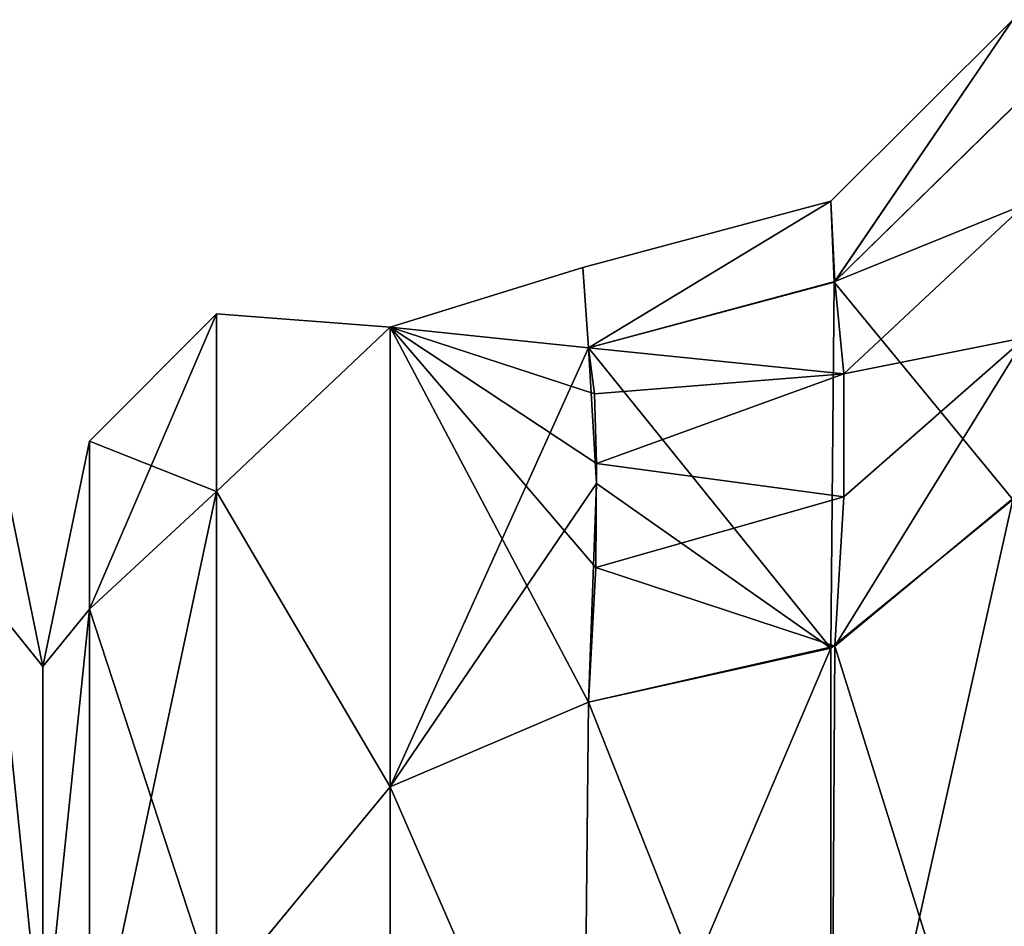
# Model space of a CAD drawing. Extents: x -23 to 470, y -1800 to 0.
# Tile 60 of 213: x 229.77 to 239.69, y -1754.64 to -1745.5. Entities that reach past the tile are written whole.
import ezdxf

# ---------------------------------------------------------------- set-up
doc = ezdxf.new("R2010")
doc.units = 0
doc.header["$LTSCALE"] = 61.997326
for name, color, linetype in [('227', 7, 'CONTINUOUS'), ('270', 7, 'CONTINUOUS'), ('302', 7, 'CONTINUOUS'), ('304', 7, 'CONTINUOUS'), ('335', 7, 'CONTINUOUS'), ('337', 7, 'CONTINUOUS'), ('338', 7, 'CONTINUOUS'), ('344', 7, 'CONTINUOUS'), ('353', 7, 'CONTINUOUS'), ('359', 7, 'CONTINUOUS')]:
    doc.layers.add(name, color=color, linetype=linetype)

msp = doc.modelspace()

# ---------------------------------------------------------------- linework, layer by layer
at = {"layer": '227', "linetype": 'CONTINUOUS'}
for points in [[(230, -1752.0217, 4.5817), (230, -1755.9908, 12.8031), (230, -1791.9783, 4.5815), (230, -1752.0217, 4.5817)], [(230, -1752.0217, -4.5815), (230, -1752.0217, 4.5817), (230, -1791.9783, 4.5815), (230, -1752.0217, -4.5815)], [(230, -1755.9909, -12.8032), (230, -1752.0217, -4.5815), (230, -1788.0092, -12.8031), (230, -1755.9909, -12.8032)], [(230, -1788.0092, -12.8031), (230, -1752.0217, -4.5815), (230, -1791.9783, -4.5817), (230, -1788.0092, -12.8031)], [(230, -1791.9783, -4.5817), (230, -1752.0217, -4.5815), (230, -1791.9783, 4.5815), (230, -1791.9783, -4.5817)]]:
    msp.add_3dface(points, dxfattribs=at)
at = {"layer": '270', "linetype": 'CONTINUOUS'}
for points in [[(230, -1752.0217, 4.5817), (230, -1752.0217, -4.5815), (229.5311, -1749.75, 0), (230, -1752.0217, 4.5817)], [(229.5311, -1751.4437, 8.5147), (230, -1752.0217, 4.5817), (229.5311, -1749.75, 0), (229.5311, -1751.4437, 8.5147)], [(229.5311, -1749.75, 0), (230, -1752.0217, -4.5815), (229.5311, -1751.4437, -8.5147), (229.5311, -1749.75, 0)], [(230, -1755.9908, 12.8031), (230, -1752.0217, 4.5817), (229.5311, -1751.4437, 8.5147), (230, -1755.9908, 12.8031)], [(229.5311, -1756.2669, 15.7331), (230, -1755.9908, 12.8031), (229.5311, -1751.4437, 8.5147), (229.5311, -1756.2669, 15.7331)], [(230, -1752.0217, -4.5815), (230, -1755.9909, -12.8032), (229.5311, -1751.4437, -8.5147), (230, -1752.0217, -4.5815)], [(229.5311, -1751.4437, -8.5147), (230, -1755.9909, -12.8032), (229.5311, -1756.2669, -15.7331), (229.5311, -1751.4437, -8.5147)]]:
    msp.add_3dface(points, dxfattribs=at)
at = {"layer": '302', "linetype": 'CONTINUOUS'}
for points in [[(230, -1752.0217, -4.5817), (230, -1755.9908, -12.8031), (230, -1791.9783, -4.5815), (230, -1752.0217, -4.5817)], [(230, -1752.0217, 4.5815), (230, -1752.0217, -4.5817), (230, -1791.9783, -4.5815), (230, -1752.0217, 4.5815)], [(230, -1755.9909, 12.8032), (230, -1752.0217, 4.5815), (230, -1788.0092, 12.8031), (230, -1755.9909, 12.8032)], [(230, -1788.0092, 12.8031), (230, -1752.0217, 4.5815), (230, -1791.9783, 4.5817), (230, -1788.0092, 12.8031)], [(230, -1791.9783, 4.5817), (230, -1752.0217, 4.5815), (230, -1791.9783, -4.5815), (230, -1791.9783, 4.5817)]]:
    msp.add_3dface(points, dxfattribs=at)
at = {"layer": '304', "linetype": 'CONTINUOUS'}
for points in [[(233.5, -1748.6017, -5.3405), (233.5, -1748.6017, 5.3405), (235.4437, -1748, 0), (233.5, -1748.6017, -5.3405)], [(235.4437, -1748, 0), (233.5, -1748.6017, 5.3405), (235.5, -1748.8108, 6.1856), (235.4437, -1748, 0)], [(235.5, -1748.8108, -6.1856), (233.5, -1748.6017, -5.3405), (235.4437, -1748, 0), (235.5, -1748.8108, -6.1856)], [(233.5, -1748.6017, 5.3405), (233.5, -1753.236, 14.9638), (235.5, -1748.8108, 6.1856), (233.5, -1748.6017, 5.3405)], [(233.5, -1753.236, -14.9638), (233.5, -1748.6017, -5.3405), (235.5, -1752.3829, -13.8264), (233.5, -1753.236, -14.9638)], [(235.5, -1752.3829, -13.8264), (233.5, -1748.6017, -5.3405), (235.5739, -1751.0238, -11.6619), (235.5, -1752.3829, -13.8264)], [(235.5739, -1751.0238, -11.6619), (233.5, -1748.6017, -5.3405), (235.5824, -1749.9756, -9.5355), (235.5739, -1751.0238, -11.6619)], [(235.5824, -1749.9756, -9.5355), (233.5, -1748.6017, -5.3405), (235.5625, -1749.273, -7.7126), (235.5824, -1749.9756, -9.5355)], [(235.5625, -1749.273, -7.7126), (233.5, -1748.6017, -5.3405), (235.5, -1748.8108, -6.1856), (235.5625, -1749.273, -7.7126)], [(235.5, -1748.8108, 6.1856), (233.5, -1753.236, 14.9638), (235.5839, -1750.177, 9.9878), (235.5, -1748.8108, 6.1856)], [(235.5839, -1750.177, 9.9878), (233.5, -1753.236, 14.9638), (235.5, -1752.3829, 13.8264), (235.5839, -1750.177, 9.9878)], [(235.5, -1752.3829, 13.8264), (233.5, -1753.236, 14.9638), (235.4463, -1757.7029, 19.2768), (235.5, -1752.3829, 13.8264)], [(235.4463, -1757.7029, -19.2767), (233.5, -1753.236, -14.9638), (235.5, -1752.3829, -13.8264), (235.4463, -1757.7029, -19.2767)], [(233.5, -1753.236, 14.9638), (233.5, -1761.5868, 21.6233), (235.4463, -1757.7029, 19.2768), (233.5, -1753.236, 14.9638)], [(233.5, -1761.5868, -21.6233), (233.5, -1753.236, -14.9638), (235.4463, -1757.7029, -19.2767), (233.5, -1761.5868, -21.6233)]]:
    msp.add_3dface(points, dxfattribs=at)
at = {"layer": '335', "linetype": 'CONTINUOUS'}
for points in [[(239.7794, -1750.3406, 15.2659), (237.9452, -1751.8377, 14.2107), (237.9449, -1758.5509, 20.678), (239.7794, -1750.3406, 15.2659)], [(239.7793, -1757.5522, 22.2135), (239.7794, -1750.3406, 15.2659), (237.9449, -1758.5509, 20.678), (239.7793, -1757.5522, 22.2135)], [(235.5, -1752.3829, 13.8264), (235.4463, -1757.7029, 19.2768), (237.9452, -1751.8377, 14.2107), (235.5, -1752.3829, 13.8264)], [(237.9452, -1751.8377, 14.2107), (235.4463, -1757.7029, 19.2768), (237.9449, -1758.5509, 20.678), (237.9452, -1751.8377, 14.2107)]]:
    msp.add_3dface(points, dxfattribs=at)
at = {"layer": '337', "linetype": 'CONTINUOUS'}
for points in [[(237.9869, -1751.8178, -14.2247), (239.7946, -1750.3189, -15.2812), (239.7795, -1757.552, -22.2138), (237.9869, -1751.8178, -14.2247)], [(235.5, -1752.3829, -13.8264), (237.9869, -1751.8178, -14.2247), (237.9457, -1758.5507, -20.6784), (235.5, -1752.3829, -13.8264)], [(237.9869, -1751.8178, -14.2247), (239.7795, -1757.552, -22.2138), (237.9457, -1758.5507, -20.6784), (237.9869, -1751.8178, -14.2247)], [(235.4463, -1757.7029, -19.2767), (235.5, -1752.3829, -13.8264), (237.9457, -1758.5507, -20.6784), (235.4463, -1757.7029, -19.2767)]]:
    msp.add_3dface(points, dxfattribs=at)
at = {"layer": '338', "linetype": 'CONTINUOUS'}
for points in [[(237.9464, -1747.3322), (237.9788, -1748.1474, 6.3626), (239.7791, -1745.5018), (237.9464, -1747.3322)], [(237.9464, -1747.3322), (239.7791, -1745.5018), (237.9869, -1748.1428, -6.3638), (237.9464, -1747.3322)], [(237.9788, -1748.1474, 6.3626), (239.7884, -1746.3813, 6.8337), (239.7791, -1745.5018), (237.9788, -1748.1474, 6.3626)], [(237.9869, -1748.1428, -6.3638), (239.7791, -1745.5018), (239.7946, -1746.371, -6.8364), (237.9869, -1748.1428, -6.3638)], [(235.5, -1748.8108, -6.1856), (235.4437, -1748, 0), (237.9464, -1747.3322), (235.5, -1748.8108, -6.1856)], [(235.4437, -1748, 0), (235.5, -1748.8108, 6.1856), (237.9464, -1747.3322), (235.4437, -1748, 0)], [(235.5, -1748.8108, -6.1856), (237.9464, -1747.3322), (237.9869, -1748.1428, -6.3638), (235.5, -1748.8108, -6.1856)], [(235.5, -1748.8108, 6.1856), (237.9788, -1748.1474, 6.3626), (237.9464, -1747.3322), (235.5, -1748.8108, 6.1856)]]:
    msp.add_3dface(points, dxfattribs=at)
at = {"layer": '344', "linetype": 'CONTINUOUS'}
for points in [[(231.7516, -1750.2593, -9.0053), (230.4689, -1749.75, 0), (231.7516, -1748.468, 0), (231.7516, -1750.2593, -9.0053)], [(231.7516, -1748.468, 0), (230.4689, -1751.4437, 8.5147), (231.7516, -1750.2593, 9.0053), (231.7516, -1748.468, 0)], [(230.4689, -1749.75, 0), (230.4689, -1751.4437, 8.5147), (231.7516, -1748.468, 0), (230.4689, -1749.75, 0)], [(233.5, -1748.6017, 5.3405), (233.5, -1748.6017, -5.3405), (231.7516, -1748.468, 0), (233.5, -1748.6017, 5.3405)], [(233.5, -1748.6017, 5.3405), (231.7516, -1748.468, 0), (231.7516, -1750.2593, 9.0053), (233.5, -1748.6017, 5.3405)], [(233.5, -1748.6017, -5.3405), (231.7516, -1750.2593, -9.0053), (231.7516, -1748.468, 0), (233.5, -1748.6017, -5.3405)], [(233.5, -1753.236, 14.9638), (233.5, -1748.6017, 5.3405), (231.7516, -1750.2593, 9.0053), (233.5, -1753.236, 14.9638)], [(233.5, -1748.6017, -5.3405), (233.5, -1753.236, -14.9638), (231.7516, -1750.2593, -9.0053), (233.5, -1748.6017, -5.3405)], [(230, -1752.0217, -4.5817), (230, -1752.0217, 4.5815), (230.4689, -1749.75, 0), (230, -1752.0217, -4.5817)], [(230.4689, -1751.4437, -8.5147), (230, -1752.0217, -4.5817), (230.4689, -1749.75, 0), (230.4689, -1751.4437, -8.5147)], [(230.4689, -1749.75, 0), (230, -1752.0217, 4.5815), (230.4689, -1751.4437, 8.5147), (230.4689, -1749.75, 0)], [(230.4689, -1751.4437, -8.5147), (230.4689, -1749.75, 0), (231.7516, -1750.2593, -9.0053), (230.4689, -1751.4437, -8.5147)], [(231.7516, -1755.3604, -16.6396), (230.4689, -1751.4437, -8.5147), (231.7516, -1750.2593, -9.0053), (231.7516, -1755.3604, -16.6396)], [(231.7516, -1750.2593, 9.0053), (230.4689, -1756.2669, 15.7331), (231.7516, -1755.3604, 16.6396), (231.7516, -1750.2593, 9.0053)], [(230.4689, -1751.4437, 8.5147), (230.4689, -1756.2669, 15.7331), (231.7516, -1750.2593, 9.0053), (230.4689, -1751.4437, 8.5147)], [(233.5, -1753.236, 14.9638), (231.7516, -1750.2593, 9.0053), (231.7516, -1755.3604, 16.6396), (233.5, -1753.236, 14.9638)], [(233.5, -1753.236, -14.9638), (231.7516, -1755.3604, -16.6396), (231.7516, -1750.2593, -9.0053), (233.5, -1753.236, -14.9638)], [(230, -1755.9908, -12.8031), (230, -1752.0217, -4.5817), (230.4689, -1751.4437, -8.5147), (230, -1755.9908, -12.8031)], [(230.4689, -1756.2669, -15.7331), (230, -1755.9908, -12.8031), (230.4689, -1751.4437, -8.5147), (230.4689, -1756.2669, -15.7331)], [(230, -1752.0217, 4.5815), (230, -1755.9909, 12.8032), (230.4689, -1751.4437, 8.5147), (230, -1752.0217, 4.5815)], [(230.4689, -1751.4437, 8.5147), (230, -1755.9909, 12.8032), (230.4689, -1756.2669, 15.7331), (230.4689, -1751.4437, 8.5147)], [(230.4689, -1756.2669, -15.7331), (230.4689, -1751.4437, -8.5147), (231.7516, -1755.3604, -16.6396), (230.4689, -1756.2669, -15.7331)], [(233.5, -1761.5868, 21.6233), (233.5, -1753.236, 14.9638), (231.7516, -1755.3604, 16.6396), (233.5, -1761.5868, 21.6233)], [(233.5, -1753.236, -14.9638), (233.5, -1761.5868, -21.6233), (231.7516, -1755.3604, -16.6396), (233.5, -1753.236, -14.9638)]]:
    msp.add_3dface(points, dxfattribs=at)
at = {"layer": '353', "linetype": 'CONTINUOUS'}
for points in [[(237.9869, -1748.1428, -6.3638), (239.7946, -1746.371, -6.8364), (239.9094, -1747.3624, -9.7687), (237.9869, -1748.1428, -6.3638)], [(237.9869, -1748.1428, -6.3638), (239.9094, -1747.3624, -9.7687), (238.0768, -1749.0719, -9.1044), (237.9869, -1748.1428, -6.3638)], [(239.9094, -1747.3624, -9.7687), (239.9075, -1748.7044, -12.6393), (238.0768, -1749.0719, -9.1044), (239.9094, -1747.3624, -9.7687)], [(235.5, -1748.8108, -6.1856), (237.9869, -1748.1428, -6.3638), (238.0768, -1749.0719, -9.1044), (235.5, -1748.8108, -6.1856)], [(239.9075, -1748.7044, -12.6393), (239.7946, -1750.3189, -15.2812), (237.9869, -1751.8178, -14.2247), (239.9075, -1748.7044, -12.6393)], [(238.0748, -1750.3105, -11.7538), (239.9075, -1748.7044, -12.6393), (237.9869, -1751.8178, -14.2247), (238.0748, -1750.3105, -11.7538)], [(238.0768, -1749.0719, -9.1044), (239.9075, -1748.7044, -12.6393), (238.0748, -1750.3105, -11.7538), (238.0768, -1749.0719, -9.1044)], [(235.5625, -1749.273, -7.7126), (235.5, -1748.8108, -6.1856), (238.0768, -1749.0719, -9.1044), (235.5625, -1749.273, -7.7126)], [(235.5824, -1749.9756, -9.5355), (235.5625, -1749.273, -7.7126), (238.0768, -1749.0719, -9.1044), (235.5824, -1749.9756, -9.5355)], [(235.5824, -1749.9756, -9.5355), (238.0768, -1749.0719, -9.1044), (238.0748, -1750.3105, -11.7538), (235.5824, -1749.9756, -9.5355)], [(235.5739, -1751.0238, -11.6619), (235.5824, -1749.9756, -9.5355), (238.0748, -1750.3105, -11.7538), (235.5739, -1751.0238, -11.6619)], [(235.5739, -1751.0238, -11.6619), (238.0748, -1750.3105, -11.7538), (237.9869, -1751.8178, -14.2247), (235.5739, -1751.0238, -11.6619)], [(235.5, -1752.3829, -13.8264), (235.5739, -1751.0238, -11.6619), (237.9869, -1751.8178, -14.2247), (235.5, -1752.3829, -13.8264)]]:
    msp.add_3dface(points, dxfattribs=at)
at = {"layer": '359', "linetype": 'CONTINUOUS'}
for points in [[(237.9788, -1748.1474, 6.3626), (239.7794, -1750.3406, 15.2659), (239.7884, -1746.3813, 6.8337), (237.9788, -1748.1474, 6.3626)], [(235.5, -1748.8108, 6.1856), (237.9452, -1751.8377, 14.2107), (237.9788, -1748.1474, 6.3626), (235.5, -1748.8108, 6.1856)], [(237.9452, -1751.8377, 14.2107), (239.7794, -1750.3406, 15.2659), (237.9788, -1748.1474, 6.3626), (237.9452, -1751.8377, 14.2107)], [(235.5, -1748.8108, 6.1856), (235.5839, -1750.177, 9.9878), (237.9452, -1751.8377, 14.2107), (235.5, -1748.8108, 6.1856)], [(235.5839, -1750.177, 9.9878), (235.5, -1752.3829, 13.8264), (237.9452, -1751.8377, 14.2107), (235.5839, -1750.177, 9.9878)]]:
    msp.add_3dface(points, dxfattribs=at)

doc.saveas('drawing.dxf')
